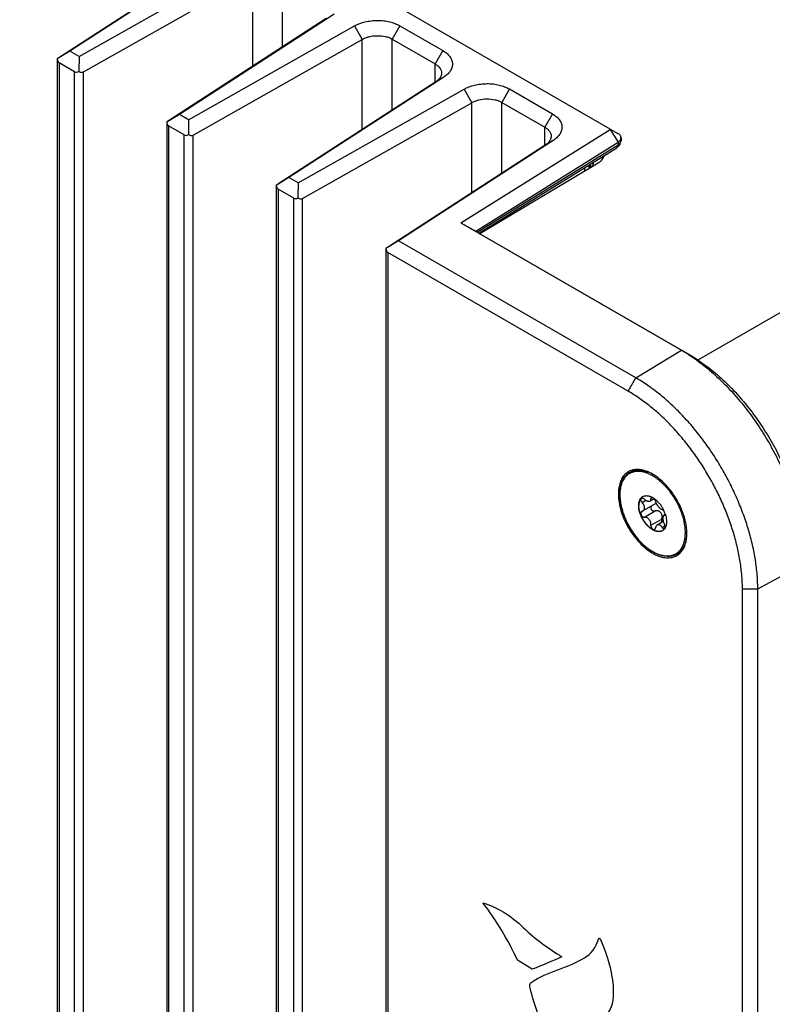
# Model space of a CAD drawing. Header units: inches. Extents: x 0 to 34, y 0 to 22.
# Tile 14 of 63: x 2.9 to 4.6, y 13.3 to 15.6. Entities that reach past the tile are written whole.
import ezdxf

# ---------------------------------------------------------------- set-up
doc = ezdxf.new("R2010")
doc.units = ezdxf.units.IN
doc.header["$LTSCALE"] = 1.87
doc.header["$MEASUREMENT"] = 0
doc.layers.get('0').update_dxf_attribs({"linetype": 'CONTINUOUS'})
doc.layers.add('02___PRT_ALL_AXES', color=7, linetype='CONTINUOUS')

msp = doc.modelspace()

# ---------------------------------------------------------------- linework, layer by layer
at = {"color": 7, "linetype": 'CONTINUOUS'}
for p, q in [((4.2625, 15.301), (2.4482, 16.3486)), ((3.348, 15.705), (2.9813, 15.4673)), ((3.3662, 15.7156), (3.0066, 15.4824)), ((3.0282, 15.4699), (3.4139, 15.6881)), ((3.0386, 15.4342), (3.4318, 15.6566)), ((3.4318, 15.4473), (3.4318, 15.6566)), ((3.5012, 15.4924), (3.5012, 15.6574)), ((3.6208, 15.5686), (3.2612, 15.3354)), ((4.465, 14.7641), (5.8727, 15.5769)), ((3.6025, 15.558), (3.2359, 15.3203)), ((3.2827, 15.323), (3.6684, 15.5411)), ((3.6684, 15.5411), (3.6863, 15.5097)), ((3.7735, 15.5415), (3.7558, 15.5104)), ((3.7735, 15.5415), (3.8735, 15.4837)), ((3.2932, 15.2872), (3.6863, 15.5097)), ((3.6863, 15.3004), (3.6863, 15.5097)), ((3.7558, 15.3454), (3.7558, 15.5104)), ((3.7558, 15.5104), (3.8559, 15.4526)), ((3.0066, 15.4824), (2.9773, 15.4645)), ((3.0282, 15.4699), (3.0066, 15.4824)), ((3.8735, 15.4837), (3.8559, 15.4526)), ((2.9773, 15.4645), (2.9773, 11.3355)), ((2.9773, 15.4645), (2.9773, 15.4645)), ((2.9817, 15.4555), (2.9817, 11.3323)), ((3.0178, 15.4346), (2.9817, 15.4555)), ((3.0282, 15.4699), (3.0277, 15.4354)), ((3.8559, 15.4103), (3.8559, 15.4526)), ((3.0178, 11.3115), (3.0178, 15.4346)), ((3.0386, 11.3115), (3.0386, 15.4342)), ((3.8571, 15.4111), (3.4904, 15.1733)), ((3.8754, 15.4216), (3.5157, 15.1884)), ((3.8754, 15.4216), (3.8571, 15.4111)), ((3.5373, 15.176), (3.923, 15.3941)), ((3.923, 15.3941), (3.9409, 15.3627)), ((4.028, 15.3945), (4.0103, 15.3634)), ((4.028, 15.3945), (4.1281, 15.3368)), ((3.5477, 15.1403), (3.9409, 15.3627)), ((3.9409, 15.1534), (3.9409, 15.3627)), ((4.0103, 15.1984), (4.0103, 15.3634)), ((4.0103, 15.3634), (4.1104, 15.3057)), ((3.2612, 15.3354), (3.2319, 15.3175)), ((3.2827, 15.323), (3.2612, 15.3354)), ((4.1281, 15.3368), (4.1104, 15.3057)), ((3.2318, 15.3175), (3.2318, 11.1885)), ((3.2319, 15.3175), (3.2318, 15.3175)), ((3.2827, 15.323), (3.2822, 15.2884)), ((3.2362, 15.3085), (3.2362, 11.1853)), ((3.2723, 15.2877), (3.2362, 15.3085)), ((3.9155, 15.0831), (4.2625, 15.3005)), ((4.1104, 15.2633), (4.1104, 15.3057)), ((4.2625, 15.301), (4.2802, 15.2913)), ((4.2625, 15.3005), (4.2805, 15.271)), ((3.2723, 11.1645), (3.2723, 15.2877)), ((3.2932, 11.1645), (3.2932, 15.2872)), ((4.1299, 15.2747), (3.7703, 15.0415)), ((3.9502, 15.0641), (4.2805, 15.271)), ((4.1299, 15.2747), (4.1116, 15.2641)), ((4.2805, 15.271), (4.2805, 15.2646)), ((4.2844, 15.2644), (4.2874, 15.2727)), ((4.2872, 15.2726), (4.2875, 15.2747)), ((4.2874, 15.2727), (4.2875, 15.2747)), ((4.2875, 15.2811), (4.2875, 15.2747)), ((4.1116, 15.2641), (3.745, 15.0264)), ((3.9529, 15.062), (4.2805, 15.2646)), ((3.957, 15.0596), (4.2776, 15.2578)), ((4.2776, 15.2578), (4.2844, 15.2644)), ((3.9594, 15.0582), (4.2345, 15.2227)), ((4.2166, 15.2123), (4.2345, 15.2227)), ((4.2036, 15.2046), (4.2036, 15.2121)), ((4.2134, 15.2104), (4.2134, 15.2181)), ((4.2162, 15.2199), (4.2162, 15.2123)), ((3.5157, 15.1884), (3.4864, 15.1705)), ((3.5373, 15.176), (3.5157, 15.1884)), ((3.5373, 15.176), (3.5368, 15.1414)), ((3.4864, 15.1706), (3.4864, 11.0415)), ((3.4864, 15.1705), (3.4864, 15.1705)), ((3.4908, 15.1615), (3.4908, 11.0383)), ((3.5269, 15.1407), (3.4908, 15.1615)), ((3.5269, 11.0175), (3.5269, 15.1407)), ((3.5477, 11.0175), (3.5477, 15.1403)), ((3.9155, 15.0831), (3.9502, 15.0641)), ((3.9155, 15.0831), (4.4281, 14.7871)), ((3.7703, 15.0415), (3.741, 15.0235)), ((4.322, 14.7229), (3.7703, 15.0415)), ((3.957, 15.0596), (4.4458, 14.7774)), ((3.741, 15.0236), (3.741, 10.8945)), ((3.741, 15.0235), (3.741, 15.0235)), ((3.7454, 15.0145), (3.7454, 10.8914)), ((4.3043, 14.6918), (3.7454, 15.0145)), ((4.322, 14.7229), (4.4281, 14.7871)), ((4.4458, 14.7774), (4.4281, 14.7871)), ((4.3043, 14.6918), (4.322, 14.7229)), ((4.3501, 14.5006), (4.3499, 14.5006)), ((4.3787, 14.4825), (4.3787, 14.4825)), ((4.3644, 14.4421), (4.355, 14.4367)), ((4.3571, 14.4423), (4.3611, 14.4446)), ((4.3605, 14.445), (4.3637, 14.443)), ((4.3646, 14.4424), (4.369, 14.4389)), ((4.3365, 14.4334), (4.3452, 14.4384)), ((4.3642, 14.4286), (4.3385, 14.4138)), ((4.3677, 14.4361), (4.3686, 14.4331)), ((4.3355, 14.4126), (4.3385, 14.4138)), ((4.3418, 14.3993), (4.3667, 14.4137)), ((4.3897, 14.4046), (4.387, 14.4031)), ((4.387, 14.4031), (4.3889, 14.4037)), ((4.3883, 14.4035), (4.3893, 14.4041)), ((4.3571, 14.3803), (4.382, 14.3946)), ((4.3858, 14.389), (4.3717, 14.3808)), ((4.383, 14.3755), (4.3897, 14.3794)), ((4.3931, 14.3931), (4.3933, 14.3886)), ((4.4349, 14.3852), (4.4349, 14.3853)), ((4.6053, 14.2323), (4.7139, 14.292)), ((4.5695, 14.2325), (4.6053, 14.2323)), ((4.5695, 10.7217), (4.5695, 14.2325)), ((4.6053, 10.7214), (4.6053, 14.2323))]:
    msp.add_line(p, q, dxfattribs=at)
at = {"color": 40, "linetype": 'CONTINUOUS'}
msp.add_line((4.0814, 13.3487), (4.0468, 13.3693), dxfattribs=at)
at = {"color": 7, "linetype": 'CONTINUOUS'}
for centre, radius, start, end in [((3.8394, 15.4772), 0.0661, 302.905, 305.4037), ((4.094, 15.3302), 0.0661, 302.905, 305.4037), ((4.2789, 15.2811), 0.00856, 345.6464, 359.9277), ((4.2151, 15.2224), 0.00846, 0.0678, 11.8383), ((4.231, 14.4459), 0.394, 57.1639, 59.9872), ((4.2939, 14.3835), 0.1304, 50.2247, 53.3355), ((4.2898, 14.3785), 0.1368, 49.4834, 50.2342), ((4.2862, 14.3744), 0.1422, 47.4928, 49.4305), ((4.3882, 14.4521), 0.104, 180.0008, 180.4541), ((4.3456, 14.4338), 0.0153, 117.466, 120.0012), ((4.3408, 14.4101), 0.0401, 60.6114, 63.8044), ((4.3537, 14.4325), 0.0144, 42.0557, 46.2817), ((4.3358, 14.4019), 0.0497, 54.5979, 55.9428), ((4.3612, 14.4356), 0.00788, 337.6237, 341.0932), ((4.3191, 14.3828), 0.0749, 18.8273, 24.3577), ((4.3234, 14.3843), 0.0704, 17.18, 18.7708), ((4.2962, 14.3594), 0.1411, 10.5655, 12.5188), ((4.301, 14.3603), 0.1362, 9.694, 10.5221), ((4.3089, 14.3616), 0.1282, 6.6372, 9.727), ((4.3762, 14.3809), 0.0153, 300.0022, 302.5373), ((4.374, 14.383), 0.0183, 324.1388, 324.8959)]:
    msp.add_arc(centre, radius, start, end, dxfattribs=at)
for centre, major_axis, ratio, start_param, end_param in [((2.9923, 15.4736), (0.015, 0.0092), 0.025106, 2.375739, 3.125464), ((2.9923, 15.4741), (0.0105, 0.0187), 0.570263, -3.886532, -3.147577), ((3.0284, 15.4533), (0.0105, 0.0187), 0.570263, -3.147577, -2.408623), ((3.0284, 15.4528), (-0.0101, 0.0187), 0.59378, -3.92765, -3.130714), ((3.2468, 15.3267), (0.015, 0.0092), 0.025106, 2.375739, 3.125464), ((3.2468, 15.3272), (0.0105, 0.0187), 0.570263, -3.886532, -3.147577), ((3.2829, 15.3063), (0.0105, 0.0187), 0.570263, -3.147577, -2.408623), ((3.2829, 15.3058), (-0.0101, 0.0187), 0.59378, -3.92765, -3.130714), ((3.5014, 15.1797), (0.015, 0.0092), 0.025106, 2.375739, 3.125464), ((3.5014, 15.1802), (0.0105, 0.0187), 0.570263, -3.886532, -3.147577), ((3.5375, 15.1594), (0.0105, 0.0187), 0.570263, -3.147577, -2.408623), ((3.5375, 15.1589), (-0.0101, 0.0187), 0.59378, -3.92765, -3.130714), ((3.756, 15.0327), (0.015, 0.0092), 0.025106, 2.375739, 3.125464), ((3.756, 15.0332), (0.0105, 0.0187), 0.570263, -3.886532, -3.147577)]:
    msp.add_ellipse(centre, major_axis=major_axis, ratio=ratio, start_param=start_param, end_param=end_param, dxfattribs=at)
for points, knots in [([(3.6684, 15.5411), (3.676, 15.5454), (3.6888, 15.5501), (3.7069, 15.5533), (3.7215, 15.5542), (3.736, 15.5534), (3.7498, 15.551), (3.7623, 15.5471), (3.77, 15.5435), (3.7735, 15.5415)], [0, 0, 0, 0, 0.239003, 0.370679, 0.505353, 0.639478, 0.768991, 0.889672, 1, 1, 1, 1]), ([(3.6863, 15.5097), (3.6888, 15.5111), (3.694, 15.5136), (3.7056, 15.5172), (3.7212, 15.5191), (3.7368, 15.5176), (3.7483, 15.5142), (3.7534, 15.5118), (3.7558, 15.5104)], [0, 0, 0, 0, 0.116888, 0.241742, 0.504293, 0.764506, 0.886631, 1, 1, 1, 1]), ([(3.8735, 15.4837), (3.8766, 15.4819), (3.8824, 15.478), (3.8894, 15.4709), (3.8933, 15.4641), (3.8951, 15.4584), (3.8957, 15.4542), (3.8957, 15.4499), (3.8949, 15.4457), (3.8935, 15.4415), (3.8907, 15.436), (3.8857, 15.4295), (3.8806, 15.4253), (3.8777, 15.4233)], [0, 0, 0, 0, 0.142694, 0.27377, 0.39402, 0.451169, 0.507189, 0.562973, 0.61945, 0.677349, 0.73711, 0.863107, 1, 1, 1, 1]), ([(3.8559, 15.4526), (3.8581, 15.4514), (3.8621, 15.4486), (3.8668, 15.4435), (3.8698, 15.4378), (3.8705, 15.4337), (3.8705, 15.4318)], [0, 0, 0, 0, 0.286087, 0.544024, 0.778412, 1, 1, 1, 1]), ([(3.8705, 15.4318), (3.8705, 15.4305), (3.8702, 15.428), (3.8695, 15.4256), (3.869, 15.4245)], [0, 0, 0, 0, 0.49254, 1, 1, 1, 1]), ([(3.869, 15.4245), (3.8679, 15.4219), (3.8654, 15.4181), (3.8611, 15.4139), (3.8585, 15.412), (3.8571, 15.4111)], [0, 0, 0, 0, 0.466533, 0.724777, 1, 1, 1, 1]), ([(3.923, 15.3941), (3.9305, 15.3984), (3.9434, 15.4031), (3.9615, 15.4063), (3.9761, 15.4072), (3.9906, 15.4064), (4.0043, 15.404), (4.0169, 15.4001), (4.0245, 15.3966), (4.028, 15.3945)], [0, 0, 0, 0, 0.239003, 0.370679, 0.505353, 0.639478, 0.768991, 0.889672, 1, 1, 1, 1]), ([(3.9409, 15.3627), (3.9433, 15.3641), (3.9486, 15.3666), (3.9602, 15.3702), (3.9758, 15.3722), (3.9914, 15.3706), (4.0028, 15.3672), (4.008, 15.3648), (4.0103, 15.3634)], [0, 0, 0, 0, 0.116888, 0.241742, 0.504293, 0.764506, 0.886631, 1, 1, 1, 1]), ([(4.1281, 15.3368), (4.1312, 15.335), (4.1369, 15.331), (4.1439, 15.3239), (4.1479, 15.3171), (4.1497, 15.3114), (4.1503, 15.3072), (4.1502, 15.3029), (4.1495, 15.2987), (4.1481, 15.2945), (4.1453, 15.289), (4.1402, 15.2826), (4.1351, 15.2783), (4.1323, 15.2763)], [0, 0, 0, 0, 0.142694, 0.27377, 0.39402, 0.451169, 0.507189, 0.562973, 0.61945, 0.677349, 0.73711, 0.863107, 1, 1, 1, 1]), ([(4.1104, 15.3057), (4.1126, 15.3044), (4.1166, 15.3016), (4.1214, 15.2965), (4.1244, 15.2908), (4.1251, 15.2868), (4.1251, 15.2848)], [0, 0, 0, 0, 0.286087, 0.544024, 0.778412, 1, 1, 1, 1]), ([(4.2625, 15.3005), (4.2626, 15.3005), (4.2626, 15.3006), (4.2627, 15.3007), (4.2626, 15.3009), (4.2625, 15.301), (4.2625, 15.301)], [0, 0, 0, 0, 0.274252, 0.50086, 0.726878, 1, 1, 1, 1]), ([(4.2875, 15.2811), (4.2875, 15.282), (4.2871, 15.284), (4.2856, 15.2868), (4.2833, 15.2893), (4.2813, 15.2907), (4.2802, 15.2913)], [0, 0, 0, 0, 0.217867, 0.451047, 0.710476, 1, 1, 1, 1]), ([(4.1236, 15.2775), (4.1225, 15.2749), (4.12, 15.2712), (4.1156, 15.2669), (4.113, 15.265), (4.1116, 15.2641)], [0, 0, 0, 0, 0.466533, 0.724777, 1, 1, 1, 1]), ([(4.1251, 15.2848), (4.1251, 15.2836), (4.1248, 15.2811), (4.124, 15.2787), (4.1236, 15.2775)], [0, 0, 0, 0, 0.49254, 1, 1, 1, 1]), ([(4.2805, 15.271), (4.2813, 15.2716), (4.2829, 15.2727), (4.2849, 15.2746), (4.2864, 15.2767), (4.287, 15.2782), (4.2872, 15.279)], [0, 0, 0, 0, 0.28261, 0.542131, 0.779576, 1, 1, 1, 1]), ([(4.2805, 15.2646), (4.2813, 15.2651), (4.2829, 15.2662), (4.2849, 15.2682), (4.2864, 15.2703), (4.287, 15.2718), (4.2872, 15.2726)], [0, 0, 0, 0, 0.282572, 0.541678, 0.779227, 1, 1, 1, 1]), ([(4.2805, 15.2646), (4.2805, 15.2638), (4.2804, 15.2624), (4.2799, 15.2605), (4.2789, 15.2589), (4.2781, 15.2581), (4.2776, 15.2578)], [0, 0, 0, 0, 0.287044, 0.546747, 0.781258, 1, 1, 1, 1]), ([(4.2166, 15.2123), (4.2176, 15.213), (4.2195, 15.2143), (4.2218, 15.2168), (4.2232, 15.2195), (4.2236, 15.2214), (4.2236, 15.2224)], [0, 0, 0, 0, 0.288141, 0.547637, 0.781348, 1, 1, 1, 1]), ([(4.2345, 15.2227), (4.2364, 15.2238), (4.2397, 15.2261), (4.2438, 15.2302), (4.2468, 15.2347), (4.2479, 15.2379), (4.2483, 15.2395)], [0, 0, 0, 0, 0.284126, 0.543817, 0.780388, 1, 1, 1, 1]), ([(4.4446, 14.777), (4.4569, 14.7691), (4.4811, 14.7517), (4.5156, 14.7217), (4.5487, 14.6876), (4.58, 14.65), (4.6089, 14.6094), (4.635, 14.5665), (4.658, 14.5219), (4.6711, 14.4912), (4.677, 14.4757)], [0, 0, 0, 0, 0.112783, 0.231257, 0.354477, 0.481379, 0.61071, 0.741154, 0.871364, 1, 1, 1, 1]), ([(4.4458, 14.7774), (4.4579, 14.7704), (4.4821, 14.7545), (4.5166, 14.7265), (4.5499, 14.694), (4.5814, 14.6577), (4.6106, 14.6181), (4.637, 14.576), (4.6601, 14.532), (4.6732, 14.5016), (4.6791, 14.4863)], [0, 0, 0, 0, 0.110815, 0.228098, 0.35078, 0.47774, 0.60762, 0.738958, 0.870253, 1, 1, 1, 1]), ([(4.6053, 14.2323), (4.6053, 14.2432), (4.6043, 14.2656), (4.6002, 14.2997), (4.5934, 14.3347), (4.584, 14.3703), (4.5721, 14.4061), (4.5578, 14.4418), (4.5413, 14.4771), (4.5226, 14.5116), (4.5021, 14.545), (4.4798, 14.577), (4.456, 14.6072), (4.4309, 14.6354), (4.4048, 14.6614), (4.3779, 14.6848), (4.3504, 14.7054), (4.3315, 14.7174), (4.322, 14.7229)], [0, 0, 0, 0, 0.05581, 0.114176, 0.174787, 0.237348, 0.301541, 0.366986, 0.433277, 0.499994, 0.566711, 0.633002, 0.698448, 0.762643, 0.825206, 0.885819, 0.944187, 1, 1, 1, 1]), ([(4.5695, 14.2325), (4.5695, 14.2428), (4.5686, 14.2637), (4.5647, 14.2956), (4.5584, 14.3284), (4.5496, 14.3617), (4.5384, 14.3953), (4.5251, 14.4287), (4.5096, 14.4617), (4.4921, 14.494), (4.4729, 14.5253), (4.452, 14.5552), (4.4297, 14.5835), (4.4063, 14.6099), (4.3818, 14.6342), (4.3566, 14.6561), (4.3309, 14.6754), (4.3132, 14.6867), (4.3043, 14.6918)], [0, 0, 0, 0, 0.05581, 0.114176, 0.174787, 0.237348, 0.301541, 0.366986, 0.433277, 0.499994, 0.566711, 0.633002, 0.698448, 0.762643, 0.825206, 0.885819, 0.944187, 1, 1, 1, 1]), ([(4.2842, 14.4521), (4.2842, 14.4547), (4.2844, 14.4598), (4.2853, 14.4671), (4.2866, 14.473), (4.2879, 14.4774), (4.2894, 14.4815), (4.2916, 14.4864), (4.2944, 14.4908), (4.2968, 14.4941), (4.2988, 14.4963), (4.3009, 14.4983), (4.3032, 14.5002), (4.3055, 14.5019), (4.308, 14.5034), (4.3106, 14.5047), (4.3132, 14.5058), (4.316, 14.5068), (4.3189, 14.5075), (4.3218, 14.508), (4.3259, 14.5084), (4.3312, 14.5085), (4.3377, 14.5077), (4.3443, 14.5061), (4.3487, 14.5046), (4.3509, 14.5038)], [0, 0, 0, 0, 0.074838, 0.146405, 0.214666, 0.247614, 0.279805, 0.342041, 0.401782, 0.430889, 0.459577, 0.487923, 0.516013, 0.543938, 0.571788, 0.599656, 0.627635, 0.655815, 0.684285, 0.713127, 0.742421, 0.802613, 0.865385, 0.931102, 1, 1, 1, 1]), ([(4.3499, 14.5006), (4.3477, 14.5015), (4.3434, 14.5031), (4.3369, 14.5047), (4.3305, 14.5056), (4.3254, 14.5056), (4.3214, 14.5053), (4.3185, 14.5048), (4.3158, 14.5042), (4.3131, 14.5033), (4.3105, 14.5023), (4.308, 14.5011), (4.3056, 14.4997), (4.3033, 14.4981), (4.3012, 14.4963), (4.2991, 14.4944), (4.2972, 14.4922), (4.2948, 14.4891), (4.2921, 14.4848), (4.2899, 14.4801), (4.2884, 14.4761), (4.2871, 14.4718), (4.2859, 14.4661), (4.285, 14.4588), (4.2848, 14.4538), (4.2848, 14.4513)], [0, 0, 0, 0, 0.070011, 0.136524, 0.199742, 0.260016, 0.289218, 0.317886, 0.346107, 0.373973, 0.401585, 0.429048, 0.45647, 0.48396, 0.511625, 0.539569, 0.567891, 0.596682, 0.65597, 0.71803, 0.750245, 0.78329, 0.851965, 0.924219, 1, 1, 1, 1]), ([(4.3717, 14.4881), (4.37, 14.4894), (4.3664, 14.4919), (4.361, 14.4952), (4.3556, 14.4982), (4.3519, 14.4998), (4.3501, 14.5006)], [0, 0, 0, 0, 0.263157, 0.51778, 0.763472, 1, 1, 1, 1]), ([(4.4339, 14.39), (4.4335, 14.392), (4.4325, 14.3961), (4.4307, 14.4022), (4.4287, 14.4083), (4.4256, 14.4165), (4.4211, 14.4267), (4.4148, 14.4385), (4.4077, 14.4498), (4.4012, 14.4588), (4.3956, 14.4656), (4.3913, 14.4704), (4.3869, 14.475), (4.3839, 14.4779), (4.3823, 14.4793)], [0, 0, 0, 0, 0.05971, 0.120515, 0.182274, 0.244841, 0.371756, 0.499999, 0.628243, 0.755159, 0.817726, 0.879485, 0.940289, 1, 1, 1, 1]), ([(4.4394, 14.3504), (4.439, 14.3479), (4.4381, 14.3431), (4.4359, 14.3363), (4.4331, 14.3301), (4.4302, 14.3254), (4.4276, 14.3221), (4.4255, 14.3197), (4.4233, 14.3176), (4.4209, 14.3157), (4.4184, 14.314), (4.4158, 14.3125), (4.413, 14.3112), (4.4102, 14.3101), (4.4072, 14.3092), (4.4031, 14.3083), (4.3977, 14.3078), (4.391, 14.3081), (4.3842, 14.3092), (4.3771, 14.3112), (4.37, 14.314), (4.3628, 14.3176), (4.3556, 14.322), (4.3484, 14.3271), (4.3414, 14.3329), (4.3346, 14.3394), (4.328, 14.3464), (4.3217, 14.3539), (4.3157, 14.3619), (4.3101, 14.3703), (4.305, 14.3791), (4.3004, 14.388), (4.2962, 14.3971), (4.2927, 14.4064), (4.2897, 14.4156), (4.2873, 14.4248), (4.2856, 14.4338), (4.2845, 14.4426), (4.2842, 14.4484), (4.2842, 14.4513)], [0, 0, 0, 0, 0.028453, 0.055529, 0.081342, 0.106067, 0.1181, 0.129953, 0.141663, 0.15327, 0.164814, 0.176338, 0.187883, 0.199493, 0.211207, 0.223065, 0.247343, 0.272603, 0.29905, 0.326827, 0.356015, 0.386643, 0.418685, 0.452073, 0.486704, 0.522442, 0.559124, 0.596571, 0.634584, 0.672956, 0.711471, 0.749912, 0.788063, 0.825712, 0.86266, 0.898717, 0.933715, 0.967521, 1, 1, 1, 1]), ([(4.2848, 14.4513), (4.2848, 14.4483), (4.2851, 14.4423), (4.2862, 14.4332), (4.288, 14.4238), (4.2905, 14.4142), (4.2937, 14.4046), (4.2976, 14.395), (4.302, 14.3855), (4.307, 14.3762), (4.3125, 14.3673), (4.3185, 14.3587), (4.3249, 14.3506), (4.3316, 14.343), (4.3387, 14.336), (4.3459, 14.3297), (4.3533, 14.3242), (4.3607, 14.3195), (4.3682, 14.3156), (4.3744, 14.313), (4.3793, 14.3114), (4.3829, 14.3105), (4.3865, 14.3098), (4.39, 14.3093), (4.3934, 14.3091), (4.3967, 14.3091), (4.4, 14.3094), (4.4032, 14.3098), (4.4062, 14.3106), (4.4092, 14.3115), (4.412, 14.3127), (4.4147, 14.3141), (4.4173, 14.3158), (4.4198, 14.3176), (4.4221, 14.3197), (4.4242, 14.322), (4.4262, 14.3245), (4.4281, 14.3272), (4.4297, 14.3301), (4.4312, 14.3332), (4.4326, 14.3364), (4.4342, 14.341), (4.4357, 14.3472), (4.4368, 14.3552), (4.437, 14.3606), (4.437, 14.3634)], [0, 0, 0, 0, 0.032538, 0.066545, 0.101863, 0.138329, 0.175743, 0.213884, 0.252518, 0.291402, 0.330286, 0.368921, 0.407063, 0.444477, 0.480944, 0.516265, 0.550267, 0.582811, 0.613797, 0.643175, 0.657267, 0.670965, 0.684281, 0.697233, 0.709842, 0.722135, 0.734145, 0.74591, 0.75747, 0.768875, 0.780172, 0.791416, 0.802659, 0.813957, 0.825361, 0.836921, 0.848685, 0.860694, 0.872987, 0.885595, 0.898547, 0.911862, 0.939637, 0.96902, 1, 1, 1, 1]), ([(4.3285, 14.4261), (4.3285, 14.4273), (4.3286, 14.4296), (4.329, 14.433), (4.3298, 14.4361), (4.3309, 14.4389), (4.3322, 14.4415), (4.3339, 14.4437), (4.3355, 14.4453), (4.3369, 14.4464), (4.3376, 14.4468), (4.338, 14.447)], [0, 0, 0, 0, 0.14854, 0.28948, 0.42269, 0.548585, 0.667935, 0.781863, 0.891901, 0.94608, 1, 1, 1, 1]), ([(4.338, 14.447), (4.3376, 14.4468), (4.3369, 14.4463), (4.3356, 14.4452), (4.3341, 14.4437), (4.3326, 14.4414), (4.3313, 14.4389), (4.3303, 14.4361), (4.3296, 14.4331), (4.3292, 14.4298), (4.3291, 14.4276), (4.3291, 14.4264)], [0, 0, 0, 0, 0.053765, 0.1079, 0.218102, 0.332371, 0.452055, 0.578161, 0.711375, 0.852046, 1, 1, 1, 1]), ([(4.3349, 14.4428), (4.3348, 14.4427), (4.3345, 14.4426), (4.3341, 14.4422), (4.3338, 14.4418), (4.3336, 14.4413), (4.3335, 14.4407), (4.3334, 14.4401), (4.3334, 14.4395), (4.3335, 14.4386), (4.3338, 14.4374), (4.3345, 14.436), (4.3354, 14.4346), (4.3361, 14.4338), (4.3365, 14.4334)], [0, 0, 0, 0, 0.046466, 0.092975, 0.140534, 0.19003, 0.242164, 0.297387, 0.355958, 0.417916, 0.551274, 0.695232, 0.846284, 1, 1, 1, 1]), ([(4.3418, 14.4409), (4.3415, 14.4411), (4.3409, 14.4416), (4.34, 14.4422), (4.339, 14.4427), (4.3381, 14.443), (4.3372, 14.4432), (4.3364, 14.4433), (4.3356, 14.4431), (4.3351, 14.443), (4.3349, 14.4428)], [0, 0, 0, 0, 0.151713, 0.298419, 0.43777, 0.568358, 0.689371, 0.800724, 0.903492, 1, 1, 1, 1]), ([(4.3386, 14.4474), (4.3389, 14.4475), (4.3396, 14.4479), (4.3407, 14.4483), (4.3418, 14.4486), (4.3433, 14.449), (4.3453, 14.4492), (4.3474, 14.4492), (4.3491, 14.449), (4.3508, 14.4488), (4.3531, 14.4482), (4.3558, 14.4473), (4.3576, 14.4465), (4.3585, 14.4461)], [0, 0, 0, 0, 0.054872, 0.110062, 0.165765, 0.222163, 0.337654, 0.457816, 0.519976, 0.583634, 0.715682, 0.854412, 1, 1, 1, 1]), ([(4.355, 14.4367), (4.3552, 14.4368), (4.3556, 14.4371), (4.3561, 14.4376), (4.3565, 14.4382), (4.3568, 14.4389), (4.357, 14.4396), (4.3571, 14.4405), (4.3572, 14.4413), (4.3571, 14.4419), (4.3571, 14.4423)], [0, 0, 0, 0, 0.112094, 0.223023, 0.335696, 0.452766, 0.576432, 0.708338, 0.849434, 1, 1, 1, 1]), ([(4.3581, 14.445), (4.358, 14.4449), (4.3578, 14.4448), (4.3576, 14.4446), (4.3574, 14.4443), (4.3572, 14.444), (4.3571, 14.4436), (4.3571, 14.4432), (4.357, 14.4427), (4.3571, 14.4424), (4.3571, 14.4423)], [0, 0, 0, 0, 0.107329, 0.215367, 0.326837, 0.444114, 0.569084, 0.703079, 0.846676, 1, 1, 1, 1]), ([(4.3605, 14.445), (4.3602, 14.4451), (4.3598, 14.4452), (4.3592, 14.4453), (4.3587, 14.4452), (4.3583, 14.4451), (4.3582, 14.445), (4.3581, 14.445)], [0, 0, 0, 0, 0.290707, 0.550611, 0.784123, 0.893646, 1, 1, 1, 1]), ([(4.3677, 14.4361), (4.3676, 14.4364), (4.3675, 14.4369), (4.3672, 14.4376), (4.3669, 14.4384), (4.3664, 14.4395), (4.3656, 14.4407), (4.3648, 14.4417), (4.3644, 14.4422)], [0, 0, 0, 0, 0.107593, 0.22278, 0.344304, 0.470897, 0.733873, 1, 1, 1, 1]), ([(4.3838, 14.3677), (4.3833, 14.3673), (4.3821, 14.3668), (4.3802, 14.3661), (4.3782, 14.3657), (4.3762, 14.3655), (4.374, 14.3655), (4.3718, 14.3658), (4.3695, 14.3663), (4.3672, 14.367), (4.3648, 14.3679), (4.3624, 14.369), (4.3601, 14.3704), (4.3568, 14.3725), (4.3529, 14.3756), (4.3484, 14.3799), (4.3441, 14.3849), (4.3402, 14.3903), (4.3368, 14.396), (4.3339, 14.402), (4.3315, 14.4082), (4.3298, 14.4143), (4.3289, 14.4193), (4.3286, 14.4232), (4.3285, 14.4251), (4.3285, 14.4261)], [0, 0, 0, 0, 0.021327, 0.042883, 0.064883, 0.087523, 0.110968, 0.135349, 0.160767, 0.187287, 0.214946, 0.243751, 0.273687, 0.304716, 0.369792, 0.438376, 0.509649, 0.582659, 0.656376, 0.729739, 0.801702, 0.871276, 0.937607, 0.969345, 1, 1, 1, 1]), ([(4.3838, 14.3677), (4.3832, 14.3674), (4.3821, 14.3669), (4.3802, 14.3663), (4.3782, 14.3659), (4.3761, 14.3658), (4.374, 14.3659), (4.3709, 14.3664), (4.3679, 14.3672), (4.3648, 14.3685), (4.3625, 14.3697), (4.3601, 14.3711), (4.3578, 14.3726), (4.3554, 14.3744), (4.3531, 14.3763), (4.3509, 14.3784), (4.3479, 14.3815), (4.3444, 14.3856), (4.3406, 14.391), (4.3372, 14.3967), (4.3344, 14.4026), (4.3321, 14.4087), (4.3304, 14.4148), (4.3295, 14.4197), (4.3291, 14.4236), (4.3291, 14.4255), (4.3291, 14.4264)], [0, 0, 0, 0, 0.021305, 0.042909, 0.065016, 0.087808, 0.111436, 0.136019, 0.188326, 0.216178, 0.245159, 0.275248, 0.306404, 0.338569, 0.371669, 0.405618, 0.440319, 0.511522, 0.584364, 0.657836, 0.730902, 0.802544, 0.8718, 0.937849, 0.96946, 1, 1, 1, 1]), ([(4.3423, 14.4211), (4.3423, 14.4221), (4.3421, 14.4237), (4.3414, 14.4258), (4.3407, 14.4274), (4.3399, 14.429), (4.3389, 14.4305), (4.3378, 14.432), (4.3369, 14.4329), (4.3365, 14.4334)], [0, 0, 0, 0, 0.227224, 0.348308, 0.473643, 0.602464, 0.733838, 0.866783, 1, 1, 1, 1]), ([(4.3385, 14.4138), (4.3388, 14.4139), (4.3393, 14.4143), (4.3401, 14.415), (4.3408, 14.4158), (4.3413, 14.4167), (4.3418, 14.4177), (4.3421, 14.4187), (4.3423, 14.4199), (4.3423, 14.4207), (4.3423, 14.4211)], [0, 0, 0, 0, 0.118648, 0.237167, 0.356665, 0.478127, 0.602465, 0.730511, 0.862937, 1, 1, 1, 1]), ([(4.3418, 14.4409), (4.3424, 14.4404), (4.3435, 14.4395), (4.3454, 14.4382), (4.3472, 14.4373), (4.349, 14.4366), (4.3508, 14.4362), (4.3521, 14.436), (4.3531, 14.4361), (4.3538, 14.4362), (4.3544, 14.4364), (4.3548, 14.4366), (4.355, 14.4367)], [0, 0, 0, 0, 0.156795, 0.308124, 0.451486, 0.584892, 0.706602, 0.815677, 0.865603, 0.912695, 0.957311, 1, 1, 1, 1]), ([(4.3581, 14.4251), (4.3578, 14.4249), (4.3574, 14.4243), (4.3569, 14.4233), (4.3566, 14.4222), (4.3565, 14.4211), (4.3566, 14.4201), (4.3568, 14.4193), (4.357, 14.4186), (4.3574, 14.4177), (4.3581, 14.4166), (4.3589, 14.4157), (4.3599, 14.4149), (4.3609, 14.4143), (4.362, 14.4139), (4.3632, 14.4136), (4.3644, 14.4134), (4.3655, 14.4135), (4.3663, 14.4136), (4.3667, 14.4137)], [0, 0, 0, 0, 0.057944, 0.116284, 0.175475, 0.235882, 0.297756, 0.329268, 0.361127, 0.425665, 0.491011, 0.556679, 0.622196, 0.687187, 0.751422, 0.814759, 0.877263, 0.939006, 1, 1, 1, 1]), ([(4.3642, 14.4286), (4.3651, 14.4291), (4.3667, 14.4303), (4.368, 14.4318), (4.3685, 14.4326)], [0, 0, 0, 0, 0.507894, 1, 1, 1, 1]), ([(4.3686, 14.4331), (4.3688, 14.4326), (4.3692, 14.4317), (4.3698, 14.4303), (4.3706, 14.4289), (4.3714, 14.4276), (4.3723, 14.4262), (4.3732, 14.4249), (4.3742, 14.4237), (4.3752, 14.4225), (4.3762, 14.4214), (4.3773, 14.4204), (4.3783, 14.4195), (4.3793, 14.4188), (4.3803, 14.4181), (4.3812, 14.4176), (4.3821, 14.4173), (4.3827, 14.4171), (4.383, 14.4171)], [0, 0, 0, 0, 0.066625, 0.135795, 0.206944, 0.279399, 0.35244, 0.425297, 0.49719, 0.567342, 0.635018, 0.699575, 0.76045, 0.817224, 0.869593, 0.917451, 0.960844, 1, 1, 1, 1]), ([(4.369, 14.4389), (4.3709, 14.4372), (4.3746, 14.4336), (4.3795, 14.4275), (4.3838, 14.4209), (4.3863, 14.4161), (4.3874, 14.4137)], [0, 0, 0, 0, 0.239665, 0.489501, 0.744671, 1, 1, 1, 1]), ([(4.3355, 14.4126), (4.3354, 14.4125), (4.3351, 14.4123), (4.3347, 14.412), (4.3344, 14.4117), (4.3341, 14.4111), (4.3337, 14.4104), (4.3334, 14.4093), (4.3334, 14.4082), (4.3335, 14.407), (4.3338, 14.4058), (4.3343, 14.4046), (4.3349, 14.4034), (4.3357, 14.4024), (4.3366, 14.4014), (4.3376, 14.4006), (4.3386, 14.4), (4.3397, 14.3995), (4.3407, 14.3993), (4.3414, 14.3993), (4.3418, 14.3993)], [0, 0, 0, 0, 0.025108, 0.050254, 0.075645, 0.101483, 0.155096, 0.212168, 0.273138, 0.337909, 0.405932, 0.476335, 0.548023, 0.619804, 0.690499, 0.759044, 0.824591, 0.886605, 0.945005, 1, 1, 1, 1]), ([(4.3571, 14.3803), (4.3571, 14.3808), (4.3572, 14.382), (4.3571, 14.3837), (4.3568, 14.3855), (4.3562, 14.3879), (4.355, 14.3908), (4.353, 14.3938), (4.3505, 14.3964), (4.3481, 14.3979), (4.3461, 14.3988), (4.3447, 14.3992), (4.3432, 14.3994), (4.3422, 14.3994), (4.3418, 14.3993)], [0, 0, 0, 0, 0.062191, 0.126437, 0.192256, 0.259231, 0.394659, 0.528999, 0.658748, 0.78118, 0.839206, 0.894951, 0.948505, 1, 1, 1, 1]), ([(4.3761, 14.4129), (4.3754, 14.4132), (4.3738, 14.4138), (4.3714, 14.4141), (4.369, 14.4141), (4.3674, 14.4138), (4.3667, 14.4137)], [0, 0, 0, 0, 0.253174, 0.504247, 0.753211, 1, 1, 1, 1]), ([(4.3827, 14.4047), (4.3823, 14.4055), (4.3814, 14.4071), (4.3798, 14.4093), (4.3784, 14.411), (4.3771, 14.4121), (4.3765, 14.4127), (4.3761, 14.4129)], [0, 0, 0, 0, 0.259078, 0.515816, 0.764457, 0.884238, 1, 1, 1, 1]), ([(4.382, 14.3946), (4.3822, 14.3954), (4.3826, 14.3967), (4.3829, 14.3983), (4.3831, 14.4), (4.3831, 14.4022), (4.3829, 14.4039), (4.3827, 14.4047)], [0, 0, 0, 0, 0.248261, 0.373291, 0.498616, 0.749546, 1, 1, 1, 1]), ([(4.3873, 14.4137), (4.3869, 14.4142), (4.3864, 14.4148), (4.3857, 14.4156), (4.3851, 14.4161), (4.3845, 14.4165), (4.384, 14.4168), (4.3835, 14.417), (4.3831, 14.4171), (4.383, 14.4171)], [0, 0, 0, 0, 0.305673, 0.447299, 0.579486, 0.701219, 0.811906, 0.911367, 1, 1, 1, 1]), ([(4.387, 14.4031), (4.3868, 14.403), (4.3864, 14.4027), (4.3859, 14.4021), (4.3855, 14.4015), (4.3852, 14.4007), (4.3849, 14.3998), (4.3848, 14.3989), (4.3846, 14.3978), (4.3846, 14.397), (4.3846, 14.3966)], [0, 0, 0, 0, 0.093428, 0.192033, 0.298724, 0.415545, 0.543789, 0.684062, 0.836399, 1, 1, 1, 1]), ([(4.3846, 14.3966), (4.3846, 14.396), (4.3847, 14.3948), (4.3849, 14.3929), (4.3853, 14.391), (4.3856, 14.3896), (4.3858, 14.389)], [0, 0, 0, 0, 0.229812, 0.475857, 0.733957, 1, 1, 1, 1]), ([(4.3889, 14.4037), (4.389, 14.4037), (4.3892, 14.4038), (4.3894, 14.404), (4.3896, 14.4043), (4.3897, 14.4045), (4.3897, 14.4046)], [0, 0, 0, 0, 0.231312, 0.471608, 0.726392, 1, 1, 1, 1]), ([(4.3897, 14.4046), (4.3898, 14.4048), (4.3899, 14.4051), (4.39, 14.4057), (4.39, 14.4063), (4.39, 14.4067), (4.39, 14.4069)], [0, 0, 0, 0, 0.214936, 0.45303, 0.714922, 1, 1, 1, 1]), ([(4.3906, 14.4051), (4.3912, 14.4031), (4.3923, 14.3991), (4.3929, 14.395), (4.3931, 14.3931)], [0, 0, 0, 0, 0.51267, 1, 1, 1, 1]), ([(4.3571, 14.3803), (4.3571, 14.3799), (4.357, 14.3793), (4.3571, 14.3782), (4.3573, 14.3772), (4.3576, 14.3762), (4.358, 14.3752), (4.3585, 14.3742), (4.3591, 14.3733), (4.3597, 14.3725), (4.3604, 14.3718), (4.3612, 14.3713), (4.3618, 14.3709), (4.3623, 14.3706), (4.3628, 14.3705), (4.3635, 14.3703), (4.3642, 14.3703), (4.3648, 14.3704), (4.3653, 14.3706), (4.3655, 14.3707), (4.3656, 14.3708)], [0, 0, 0, 0, 0.066248, 0.135036, 0.205627, 0.277347, 0.349477, 0.421192, 0.491673, 0.560145, 0.625934, 0.688503, 0.747533, 0.775714, 0.803015, 0.85515, 0.904633, 0.952477, 0.976205, 1, 1, 1, 1]), ([(4.3656, 14.3708), (4.3657, 14.3709), (4.366, 14.371), (4.3664, 14.3714), (4.367, 14.3721), (4.3674, 14.3731), (4.3676, 14.3738), (4.3677, 14.3742)], [0, 0, 0, 0, 0.11159, 0.22562, 0.464292, 0.721997, 1, 1, 1, 1]), ([(4.3718, 14.3809), (4.3715, 14.3807), (4.371, 14.3804), (4.3703, 14.3798), (4.3697, 14.379), (4.369, 14.3779), (4.3684, 14.3767), (4.3679, 14.3753), (4.3677, 14.3745), (4.3677, 14.3742)], [0, 0, 0, 0, 0.108304, 0.220433, 0.337117, 0.458861, 0.718438, 0.856659, 1, 1, 1, 1]), ([(4.383, 14.3755), (4.3826, 14.3761), (4.3818, 14.3773), (4.3805, 14.3788), (4.3792, 14.3798), (4.3782, 14.3805), (4.3775, 14.3809), (4.3768, 14.3812), (4.376, 14.3814), (4.3753, 14.3816), (4.3745, 14.3816), (4.3738, 14.3816), (4.3731, 14.3814), (4.3724, 14.3812), (4.372, 14.381), (4.3718, 14.3809)], [0, 0, 0, 0, 0.155987, 0.302834, 0.439077, 0.503176, 0.564642, 0.623634, 0.68042, 0.735363, 0.788921, 0.841615, 0.893991, 0.946614, 1, 1, 1, 1]), ([(4.382, 14.3946), (4.3817, 14.394), (4.3814, 14.3927), (4.3813, 14.3907), (4.3815, 14.3887), (4.382, 14.3875), (4.3823, 14.3869)], [0, 0, 0, 0, 0.251454, 0.504976, 0.756223, 1, 1, 1, 1]), ([(4.383, 14.3755), (4.3832, 14.3752), (4.3836, 14.3747), (4.3842, 14.3739), (4.3849, 14.3733), (4.3856, 14.3729), (4.386, 14.3727), (4.3865, 14.3725), (4.387, 14.3724), (4.3874, 14.3724), (4.3877, 14.3725), (4.3881, 14.3726), (4.3882, 14.3727), (4.3883, 14.3727)], [0, 0, 0, 0, 0.161932, 0.314321, 0.455081, 0.583426, 0.643035, 0.699732, 0.805264, 0.855141, 0.90377, 0.951818, 1, 1, 1, 1]), ([(4.3858, 14.389), (4.3861, 14.3879), (4.3867, 14.3864), (4.3875, 14.3845), (4.388, 14.3835), (4.3883, 14.3831)], [0, 0, 0, 0, 0.50344, 0.753766, 1, 1, 1, 1]), ([(4.3883, 14.3727), (4.3885, 14.3728), (4.3887, 14.373), (4.3891, 14.3733), (4.3893, 14.3738), (4.3896, 14.3743), (4.3898, 14.3748), (4.3899, 14.3755), (4.39, 14.3762), (4.39, 14.3771), (4.3899, 14.3784), (4.3895, 14.38), (4.389, 14.3816), (4.3885, 14.3826), (4.3883, 14.3831)], [0, 0, 0, 0, 0.041473, 0.085023, 0.13149, 0.181438, 0.235178, 0.292764, 0.354087, 0.418867, 0.55706, 0.703278, 0.852711, 1, 1, 1, 1]), ([(4.3933, 14.3886), (4.3933, 14.3878), (4.3933, 14.3863), (4.393, 14.3832), (4.3923, 14.3797), (4.391, 14.3758), (4.3897, 14.3735), (4.389, 14.3724)], [0, 0, 0, 0, 0.141412, 0.278125, 0.536792, 0.77662, 1, 1, 1, 1]), ([(4.437, 14.3634), (4.437, 14.3655), (4.4369, 14.3699), (4.4365, 14.3742), (4.4362, 14.3764)], [0, 0, 0, 0, 0.491629, 1, 1, 1, 1]), ([(4.3888, 14.3722), (4.3885, 14.3718), (4.3879, 14.371), (4.3868, 14.3699), (4.3856, 14.3689), (4.3848, 14.3683), (4.3844, 14.368)], [0, 0, 0, 0, 0.256283, 0.507445, 0.754856, 1, 1, 1, 1])]:
    msp.add_open_spline(points, degree=3, knots=knots, dxfattribs=at)
at = {"color": 40, "linetype": 'CONTINUOUS'}
for points in [[(4.0468, 13.3693), (4.0254, 13.4162), (3.9978, 13.4629), (3.9662, 13.503)], [(3.9662, 13.503), (3.997, 13.4936), (4.0313, 13.4743), (4.0611, 13.4448)], [(4.0611, 13.4448), (4.0894, 13.4167), (4.1202, 13.3961), (4.1503, 13.3771)], [(4.2029, 13.3748), (4.2179, 13.3837), (4.2293, 13.3997), (4.2357, 13.4196)], [(4.2357, 13.4196), (4.2361, 13.4207), (4.2383, 13.4204), (4.239, 13.419)], [(4.239, 13.419), (4.2519, 13.3897), (4.2623, 13.3588), (4.2664, 13.3304)], [(4.0789, 13.3177), (4.1163, 13.3436), (4.1639, 13.3516), (4.2029, 13.3748)], [(4.1503, 13.3771), (4.1274, 13.3675), (4.1049, 13.3571), (4.0814, 13.3487)], [(4.0761, 13.3045), (4.0746, 13.3102), (4.076, 13.3157), (4.0789, 13.3177)], [(4.1136, 13.1902), (4.099, 13.2283), (4.0863, 13.2666), (4.0761, 13.3045)]]:
    msp.add_open_spline(points, degree=3, dxfattribs=at)
msp.add_open_spline([(4.2664, 13.3304), (4.2691, 13.3117), (4.2726, 13.2754), (4.2607, 13.248), (4.2507, 13.2418)], degree=3, knots=[0, 0, 0, 0, 0.510283, 1, 1, 1, 1], dxfattribs=at)
at = {"layer": '02___PRT_ALL_AXES', "color": 7, "linetype": 'CONTINUOUS'}
for centre, radius, start, end in [((4.3221, 14.4399), 0.0705, 72.7744, 76.318), ((4.3153, 14.4218), 0.0898, 64.6965, 66.5295), ((4.3874, 14.4533), 0.106, 180.0017, 180.7586), ((4.3508, 14.3607), 0.0896, 353.3774, 355.3586), ((4.3459, 14.3611), 0.0946, 355.3493, 357.2822), ((4.34, 14.3614), 0.1005, 357.2779, 0.0239)]:
    msp.add_arc(centre, radius, start, end, dxfattribs=at)
for points, knots in [([(4.3388, 14.5084), (4.3348, 14.5093), (4.3271, 14.5105), (4.3175, 14.5097), (4.3106, 14.5077), (4.3057, 14.5055), (4.3013, 14.5027), (4.2972, 14.4993), (4.2935, 14.4953), (4.2892, 14.4891), (4.2849, 14.4798), (4.282, 14.4671), (4.2814, 14.458), (4.2814, 14.4533)], [0, 0, 0, 0, 0.128256, 0.24637, 0.302965, 0.358676, 0.414211, 0.470278, 0.527549, 0.586644, 0.712085, 0.849691, 1, 1, 1, 1]), ([(4.3511, 14.5042), (4.3504, 14.5045), (4.3477, 14.5056), (4.345, 14.5066), (4.343, 14.5072)], [0, 0, 0, 0, 0.255588, 1, 1, 1, 1]), ([(4.3804, 14.4851), (4.3762, 14.4888), (4.3677, 14.4954), (4.3584, 14.5008), (4.3537, 14.503)], [0, 0, 0, 0, 0.519317, 1, 1, 1, 1]), ([(4.438, 14.3857), (4.4371, 14.3902), (4.4348, 14.3995), (4.4285, 14.418), (4.4177, 14.4404), (4.401, 14.4647), (4.3876, 14.4789), (4.3804, 14.4851)], [0, 0, 0, 0, 0.120025, 0.244327, 0.500265, 0.75615, 1, 1, 1, 1]), ([(4.2814, 14.4519), (4.2814, 14.4458), (4.2826, 14.4333), (4.287, 14.4144), (4.294, 14.3953), (4.3032, 14.3766), (4.3144, 14.359), (4.3272, 14.343), (4.3412, 14.3292), (4.3558, 14.3181), (4.3685, 14.3112), (4.3786, 14.3074), (4.3858, 14.3056), (4.3928, 14.3046), (4.3995, 14.3046), (4.4059, 14.3055), (4.4119, 14.3072), (4.4174, 14.3099), (4.4225, 14.3135), (4.427, 14.3178), (4.4323, 14.3249), (4.4373, 14.3357), (4.4392, 14.3453), (4.4398, 14.3503)], [0, 0, 0, 0, 0.066813, 0.138667, 0.214086, 0.291503, 0.369114, 0.445114, 0.517815, 0.585791, 0.648033, 0.67688, 0.704217, 0.730131, 0.754777, 0.778391, 0.801276, 0.823787, 0.846315, 0.869242, 0.892923, 0.943583, 1, 1, 1, 1]), ([(4.4404, 14.3614), (4.4404, 14.3654), (4.44, 14.3735), (4.4388, 14.3816), (4.438, 14.3857)], [0, 0, 0, 0, 0.485989, 1, 1, 1, 1])]:
    msp.add_open_spline(points, degree=3, knots=knots, dxfattribs=at)

doc.saveas('drawing.dxf')
